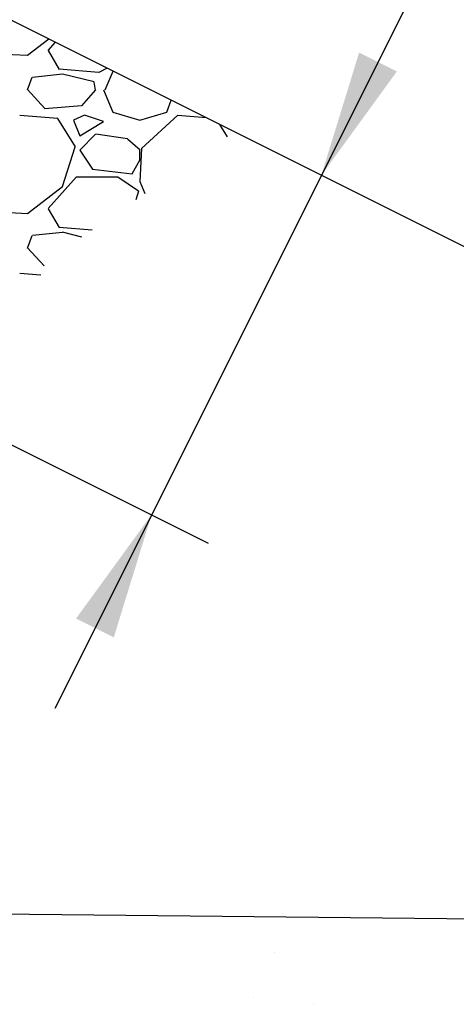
# Model space of a CAD drawing. Header units: inches. Extents: x -9715 to 32893, y -15613 to -1138.
# Tile 193 of 256: x 8951 to 8965, y -5405 to -5374. Entities that reach past the tile are written whole.
import ezdxf

# ---------------------------------------------------------------- set-up
doc = ezdxf.new("R2010")
doc.units = ezdxf.units.IN
doc.header["$MEASUREMENT"] = 0
doc.layers.get('0').update_dxf_attribs({"color": 252})
for name, color, linetype in [('S-ANNO-DIMS', 2, 'Continuous'), ('S-WALL', 2, 'Continuous'), ('S-WALL-PATT', 1, 'Continuous')]:
    doc.layers.add(name, color=color, linetype=linetype)

# ---------------------------------------------------------------- blocks, each defined once
blk = doc.blocks.new('*X165')
at = {"color": 0}
for p, q in [((1395.993, 513.036), (1395.993, 513.036)), ((1394.056, 508.7), (1394.056, 508.7)), ((1399.727, 508.078), (1399.727, 508.078))]:
    blk.add_line(p, q, dxfattribs=at)
blk = doc.blocks.new('*X173')
at = {"color": 0}
for p, q in [((2329.352, 1293.292), (2331.351, 1294.837)), ((2331.297, 1293.755), (2331.986, 1294.52)), ((2326.196, 1293.446), (2329.346, 1293.296)), ((2332.372, 1291.943), (2331.322, 1293.743)), ((2332.655, 1291.492), (2329.805, 1291.192)), ((2336.095, 1291.666), (2332.345, 1291.966)), ((2335.647, 1290.755), (2332.647, 1291.505)), ((2336.893, 1292.066), (2336.1, 1291.65)), ((2336.694, 1289.998), (2337.459, 1291.783)), ((2329.347, 1290.004), (2329.797, 1291.204)), ((2335.8, 1289.991), (2335.65, 1290.741)), ((2330.996, 1288.234), (2329.346, 1290.034)), ((2335.797, 1290.005), (2334.447, 1288.505)), ((2336.539, 1290.003), (2337.439, 1287.903)), ((2342.544, 1287.908), (2342.948, 1289.039)), ((2332.202, 1287.293), (2328.602, 1287.593)), ((2334.446, 1288.503), (2330.996, 1288.203)), ((2334.75, 1287.599), (2333.699, 1287.149)), ((2336.553, 1287.002), (2334.753, 1287.602)), ((2337.443, 1287.894), (2339.993, 1287.144)), ((2340.003, 1287.146), (2342.553, 1287.896)), ((2343.599, 1287.598), (2340.149, 1284.448)), ((2346.287, 1287.369), (2343.602, 1287.593)), ((2333.876, 1284.607), (2332.226, 1287.307)), ((2333.695, 1287.15), (2334.295, 1285.65)), ((2334.299, 1285.652), (2336.549, 1287.002)), ((2348.296, 1285.556), (2347.584, 1286.721)), ((2335.799, 1285.799), (2334.299, 1284.299)), ((2338.809, 1285.353), (2335.809, 1285.803)), ((2340.022, 1284.279), (2338.822, 1285.329)), ((2332.651, 1280.843), (2333.851, 1284.593)), ((2334.296, 1284.304), (2335.496, 1282.504)), ((2340.143, 1284.457), (2339.993, 1281.307)), ((2340, 1283.4), (2340, 1284.3)), ((2339.258, 1282.053), (2340.008, 1283.403)), ((2335.502, 1282.496), (2339.252, 1282.046)), ((2331.297, 1278.755), (2333.997, 1281.755)), ((2334, 1281.75), (2337.9, 1281.75)), ((2337.896, 1281.772), (2339.846, 1280.422)), ((2339.98, 1281.328), (2340.469, 1280.168)), ((2329.352, 1278.292), (2332.652, 1280.842)), ((2339.856, 1280.398), (2339.624, 1279.587)), ((2326.196, 1278.446), (2329.346, 1278.296)), ((2332.372, 1276.943), (2331.322, 1278.743)), ((2332.655, 1276.493), (2329.805, 1276.193)), ((2335.455, 1276.717), (2332.345, 1276.965)), ((2334.481, 1276.047), (2332.647, 1276.505)), ((2329.347, 1275.004), (2329.797, 1276.204)), ((2330.907, 1273.331), (2329.346, 1275.034)), ((2330.598, 1272.427), (2328.602, 1272.593))]:
    blk.add_line(p, q, dxfattribs=at)

msp = doc.modelspace()

# ---------------------------------------------------------------- linework, layer by layer
at = {"layer": 'S-ANNO-DIMS'}
for p, q in [((8970.34964, -5359.37265), (8952.3838, -5395.30434)), ((8944.18354, -5383.55326), (8957.23303, -5390.07801))]:
    msp.add_line(p, q, dxfattribs=at)
for points in [[(8963.19588, -5375.17089), (8962.00331, -5374.5746), (8960.81074, -5378.45045)], [(8953.05904, -5392.46314), (8954.25161, -5393.05943), (8955.44418, -5389.18358)]]:
    msp.add_solid(points, dxfattribs=at)
at = {"layer": 'S-WALL', "color": 2}
msp.add_line((8938.22916, -5367.15966), (8985.07609, -5390.58313), dxfattribs=at)
at = {"layer": 'S-WALL', "color": 3}
msp.add_line((9022.18354, -5402.55326), (8926.18354, -5401.55326), dxfattribs=at)

# ---------------------------------------------------------------- block references
at = {"layer": 'S-WALL-PATT', "xscale": 0.3333333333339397, "yscale": 0.3333333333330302, "zscale": 0.3333333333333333}
for name, p in [('*X165', (8493.98434, -5574.01688)), ('*X173', (8175.07829, -5805.7551))]:
    msp.add_blockref(name, p, dxfattribs=at)

doc.saveas('drawing.dxf')
